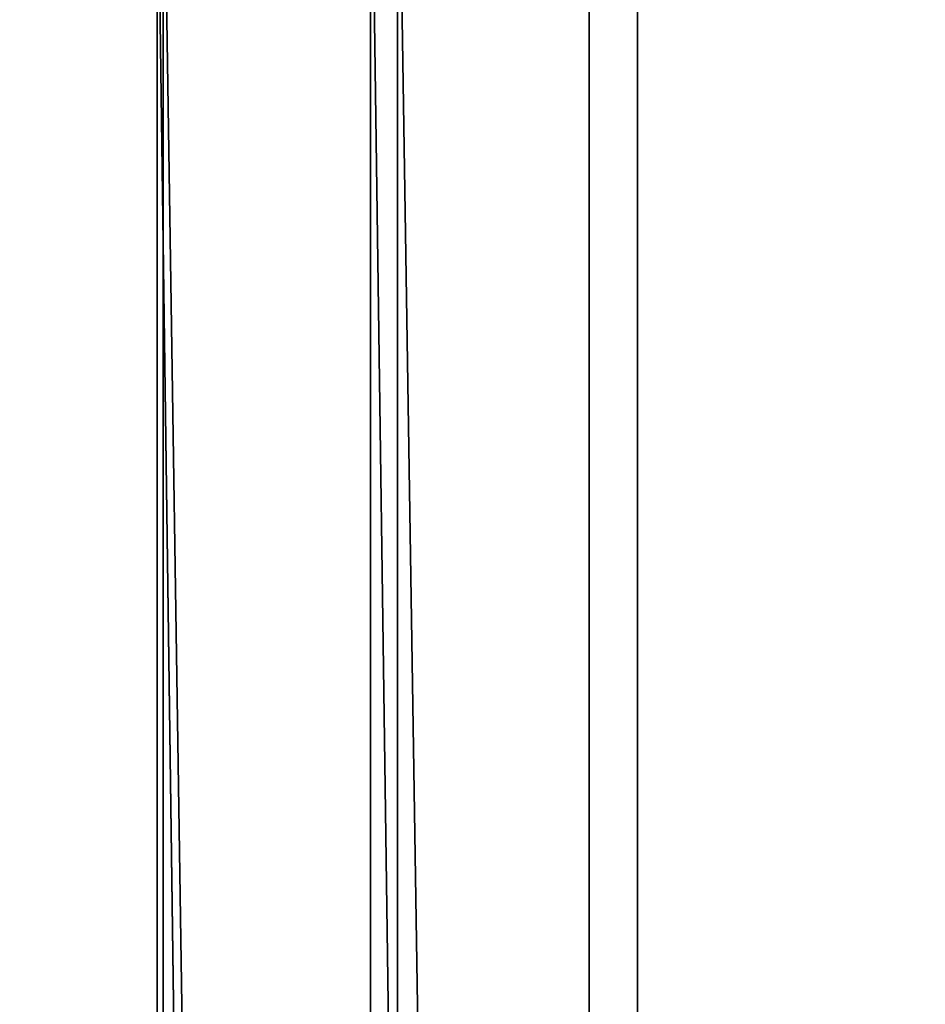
# Model space of a CAD drawing. Header units: metres. Extents: x 0 to 808, y -804 to 0.
# Tile 51 of 116: x 95 to 133, y -131 to -90. Entities that reach past the tile are written whole.
import ezdxf

# ---------------------------------------------------------------- set-up
doc = ezdxf.new("R2010")
doc.units = ezdxf.units.M

msp = doc.modelspace()

# ---------------------------------------------------------------- linework, layer by layer
at = {"layer": 'top0123458'}
for points in [[(110.62793, -77.358109, 115.091583), (120.582596, -76.835205, 114.917824), (120.582596, -727.197693, 114.917824)], [(120.582596, -727.197693, 114.917824), (120.582596, -76.835205, 114.917824), (602.851624, -402.016144, 106.499786)], [(120.582596, -76.835205, 114.917824), (603.975037, -389.770264, 106.480179), (602.851624, -402.016144, 106.499786)], [(680.857727, -82.481476, 105.138191), (622.559387, -354.430237, 106.155792), (120.582596, -76.835205, 114.917824)], [(622.559387, -354.430237, 106.155792), (612.976318, -366.514282, 106.323059), (120.582596, -76.835205, 114.917824)], [(120.582596, -76.835205, 114.917824), (612.976318, -366.514282, 106.323059), (607.575745, -377.245148, 106.417328)], [(607.575745, -377.245148, 106.417328), (603.975037, -389.770264, 106.480179), (120.582596, -76.835205, 114.917824)], [(100.893181, -79.466103, 115.261505), (110.62793, -77.358109, 115.091583), (110.62793, -726.674744, 115.091583)], [(110.62793, -726.674744, 115.091583), (110.62793, -77.358109, 115.091583), (120.582596, -727.197693, 114.917824)], [(109.508316, -79.025558, 118.111588), (118.575203, -725.486145, 117.953323), (118.575211, -78.546761, 117.953323)], [(118.575203, -725.486145, 117.953323), (605.043579, -402.016144, 109.461983), (118.575211, -78.546761, 117.953323)], [(609.617432, -378.032806, 109.382149), (614.846802, -367.642334, 109.290871), (118.575211, -78.546761, 117.953323)], [(614.846802, -367.642334, 109.290871), (624.124634, -355.943359, 109.128922), (118.575211, -78.546761, 117.953323)], [(118.575211, -78.546761, 117.953323), (624.124634, -355.943359, 109.128922), (682.522278, -84.230042, 108.109589)], [(118.575211, -78.546761, 117.953323), (605.043579, -402.016144, 109.461983), (606.131226, -390.159637, 109.443001)], [(606.131226, -390.159637, 109.443001), (609.617432, -378.032806, 109.382149), (118.575211, -78.546761, 117.953323)], [(100.642296, -80.94912, 118.266342), (109.508316, -725.007324, 118.111588), (109.508316, -79.025558, 118.111588)], [(109.508316, -725.007324, 118.111588), (118.575203, -725.486145, 117.953323), (109.508316, -79.025558, 118.111588)], [(93.678375, -82.645264, 115.387444), (100.893181, -79.466103, 115.261505), (100.893181, -724.566772, 115.261505)], [(100.893181, -724.566772, 115.261505), (100.893181, -79.466103, 115.261505), (110.62793, -726.674744, 115.091583)], [(94.011635, -83.872688, 118.38208), (100.642296, -723.08374, 118.266342), (100.642296, -80.94912, 118.266342)], [(100.642296, -723.08374, 118.266342), (109.508316, -725.007324, 118.111588), (100.642296, -80.94912, 118.266342)], [(93.678375, -721.387634, 115.387444), (93.678375, -82.645264, 115.387444), (100.893181, -724.566772, 115.261505)], [(94.011627, -720.160156, 118.38208), (100.642296, -723.08374, 118.266342), (94.011635, -83.872688, 118.38208)]]:
    msp.add_3dface(points, dxfattribs=at)

doc.saveas('drawing.dxf')
